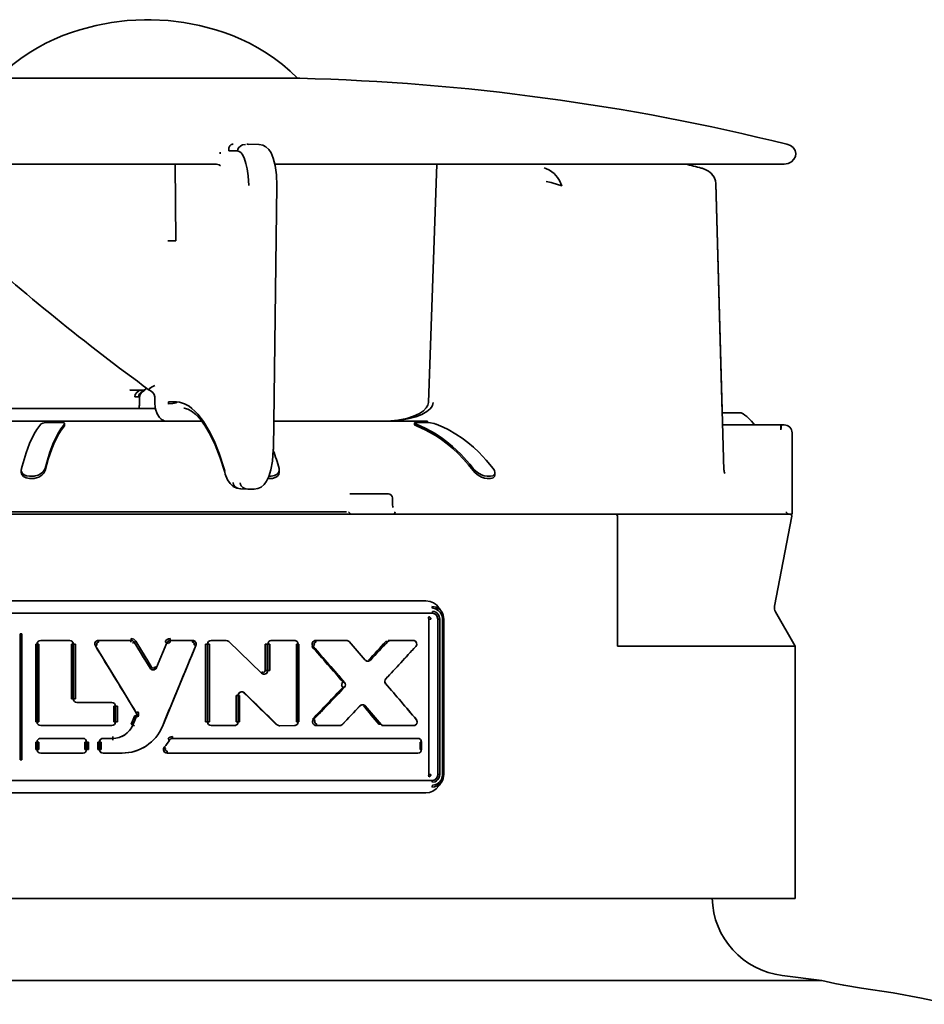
# Model space of a CAD drawing. Extents: x 6.5 to 64.9, y -6 to 65.8.
# Tile 5 of 21: x 17 to 21.5, y 23.3 to 28.2. Entities that reach past the tile are written whole.
import ezdxf

# ---------------------------------------------------------------- set-up
doc = ezdxf.new("R2010")
doc.units = 0
doc.header["$MEASUREMENT"] = 0

msp = doc.modelspace()

# ---------------------------------------------------------------- linework, layer by layer
at = {"color": 7, "lineweight": 35}
for p, q in [((17.2895, 27.8715), (16.883, 27.8715)), ((18.2999, 27.8715), (17.2895, 27.8715)), ((18.3832, 27.8715), (18.2999, 27.8715)), ((18.3717, 27.8715), (18.3832, 27.8715)), ((18.0767, 27.5136), (18.0335, 27.5148)), ((18.1231, 27.5469), (18.1811, 27.5453)), ((16.2011, 27.449), (17.9706, 27.449)), ((17.7703, 27.449), (17.7723, 27.0715)), ((17.9706, 27.4489), (17.9697, 27.449)), ((17.9708, 27.4489), (17.9706, 27.4489)), ((18.2603, 27.449), (20.759, 27.449)), ((19.0567, 27.449), (19.0157, 26.2759)), ((20.7186, 27.449), (20.2802, 27.449)), ((20.7186, 27.449), (20.759, 27.449)), ((18.2699, 27.3435), (18.2526, 26.0483)), ((20.4287, 27.3532), (20.4287, 27.3531)), ((20.4287, 27.3531), (20.4686, 25.9439)), ((20.4287, 27.3528), (20.4287, 27.3529)), ((20.4606, 26.2261), (20.4287, 27.3528)), ((17.7723, 27.0715), (17.734, 27.0715)), ((17.5461, 26.3376), (17.5634, 26.3372)), ((17.5712, 26.304), (17.5907, 26.304)), ((17.5941, 26.2691), (17.5945, 26.3037)), ((17.6146, 26.3367), (17.5956, 26.3367)), ((17.6186, 26.3366), (17.5961, 26.3366)), ((17.6306, 26.3461), (17.6181, 26.3368)), ((17.6186, 26.3366), (17.6211, 26.3367)), ((17.6437, 26.3367), (17.6425, 26.3374)), ((17.6706, 26.2691), (17.6702, 26.3037)), ((17.7382, 26.2793), (17.7366, 26.2793)), ((17.7378, 26.2687), (17.7391, 26.2689)), ((17.777, 26.2738), (17.7766, 26.279)), ((17.6348, 26.2463), (16.2675, 26.2463)), ((17.6729, 26.2463), (17.6348, 26.2463)), ((17.8121, 26.2479), (17.8117, 26.2479)), ((17.8121, 26.2479), (17.8117, 26.2479)), ((20.5529, 26.2261), (20.4606, 26.2261)), ((16.2788, 26.1847), (17.4628, 26.1847)), ((17.141, 26.1847), (17.141, 26.1783)), ((17.21, 26.1847), (17.141, 26.1847)), ((17.141, 26.1783), (17.21, 26.1783)), ((17.21, 26.1783), (17.21, 26.1847)), ((17.2262, 26.1635), (17.2262, 26.1718)), ((17.4628, 26.1847), (17.6348, 26.1847)), ((17.6348, 26.1847), (17.8209, 26.1847)), ((17.8209, 26.1847), (17.9004, 26.1847)), ((18.2544, 26.1847), (18.9908, 26.1847)), ((18.9473, 26.1672), (18.9473, 26.1755)), ((18.9518, 26.1847), (18.9518, 26.1783)), ((19.0101, 26.1847), (18.9518, 26.1847)), ((18.9518, 26.1783), (19.0101, 26.1783)), ((19.0101, 26.1783), (19.0101, 26.1847)), ((19.0123, 26.1781), (19.0101, 26.1783)), ((19.0538, 26.1697), (19.0525, 26.1702)), ((20.4623, 26.1662), (20.7475, 26.1662)), ((20.7475, 26.1662), (20.7645, 26.1662)), ((20.7475, 26.1412), (20.7475, 26.1662)), ((20.7515, 26.166), (20.749, 26.1411)), ((20.8038, 25.7262), (20.8038, 26.1268)), ((17.013, 25.934), (17.013, 25.945)), ((18.2818, 25.9337), (18.2818, 25.9447)), ((19.3419, 25.92), (19.3419, 25.9312)), ((20.4686, 25.9437), (20.4686, 25.9439)), ((17.0534, 25.9141), (17.0715, 25.9141)), ((17.0714, 25.9026), (17.0534, 25.9026)), ((18.2419, 25.9026), (18.2266, 25.9026)), ((18.2314, 25.9141), (18.242, 25.9141)), ((19.3047, 25.9141), (19.32, 25.9141)), ((19.32, 25.9026), (19.3047, 25.9026)), ((18.0915, 25.8513), (18.0912, 25.8513)), ((18.092, 25.8513), (18.0915, 25.8513)), ((18.0915, 25.8513), (18.1268, 25.8505)), ((18.1264, 25.8504), (18.1275, 25.8504)), ((18.1274, 25.8504), (18.1275, 25.8504)), ((18.1274, 25.8504), (18.1576, 25.8502)), ((18.1577, 25.8502), (18.1576, 25.8502)), ((18.6465, 25.8262), (18.6282, 25.8262)), ((18.6465, 25.8262), (18.8183, 25.8262)), ((18.838, 25.8065), (18.838, 25.7827)), ((15.3319, 25.7391), (17.6348, 25.7391)), ((15.3327, 25.7262), (17.6348, 25.7262)), ((17.6348, 25.7391), (18.6124, 25.7389)), ((19.9369, 25.7262), (17.6348, 25.7262)), ((20.7943, 25.7262), (19.9369, 25.7262)), ((20.784, 25.7262), (20.7841, 25.7262)), ((20.7841, 25.7262), (20.8038, 25.7262)), ((19.9448, 25.7183), (19.9448, 25.0778)), ((20.802, 25.7169), (20.7175, 25.274)), ((20.8022, 25.7183), (20.802, 25.7169)), ((17.6348, 25.3005), (16.2668, 25.3005)), ((19.0028, 25.3005), (17.6348, 25.3005)), ((19.0329, 25.2403), (16.2368, 25.2403)), ((16.2368, 25.2403), (19.0329, 25.2403)), ((20.722, 25.2471), (20.8185, 25.0778)), ((19.0179, 24.446), (19.0179, 25.2107)), ((19.0179, 25.2107), (19.0213, 25.2107)), ((19.0213, 25.2107), (19.0275, 25.2107)), ((19.0671, 25.2107), (19.0609, 25.2107)), ((19.0609, 24.446), (19.0609, 25.2107)), ((19.0609, 25.2107), (19.0609, 24.446)), ((19.0707, 25.2107), (19.0671, 25.2107)), ((19.0707, 25.2107), (19.0707, 24.446)), ((19.0908, 25.2107), (19.0846, 25.2107)), ((19.0846, 24.446), (19.0846, 25.2107)), ((19.0908, 24.446), (19.0908, 25.2107)), ((17.0069, 24.5179), (17.0069, 25.1388)), ((17.0069, 25.1388), (17.0147, 25.1388)), ((17.0147, 25.1388), (17.0164, 25.1388)), ((17.0164, 25.1388), (17.0164, 24.5179)), ((17.1085, 25.1056), (17.2508, 25.1056)), ((17.2508, 25.1056), (17.1085, 25.1056)), ((17.252, 25.1056), (17.2508, 25.1056)), ((17.3929, 25.0966), (17.393, 25.1056)), ((17.393, 25.1056), (17.5526, 25.1056)), ((17.5526, 25.1056), (17.393, 25.1056)), ((17.393, 25.1056), (17.3934, 25.1056)), ((17.5526, 25.0966), (17.5526, 25.1056)), ((17.5527, 25.1146), (17.5527, 25.1056)), ((17.5603, 25.0924), (17.568, 25.097)), ((17.568, 25.0971), (17.5756, 25.1017)), ((17.6046, 25.0373), (17.568, 25.0971)), ((17.6462, 24.9695), (17.568, 25.0971)), ((17.568, 25.097), (17.6462, 24.9695)), ((17.5756, 25.1017), (17.6039, 25.0556)), ((17.6781, 24.972), (17.729, 25.0945)), ((17.7289, 25.0945), (17.6781, 24.972)), ((17.7206, 25.098), (17.7289, 25.0945)), ((17.7373, 25.0911), (17.729, 25.0945)), ((17.7455, 25.1056), (17.7455, 25.1146)), ((17.7456, 25.1056), (17.7456, 25.0966)), ((17.7456, 25.1056), (17.855, 25.1056)), ((17.855, 25.1056), (17.7456, 25.1056)), ((17.855, 25.0966), (17.855, 25.1056)), ((17.9472, 25.1056), (17.9464, 25.1056)), ((17.9472, 25.1056), (18.0205, 25.1056)), ((18.0205, 25.1056), (17.9472, 25.1056)), ((18.0206, 25.1056), (18.0194, 25.1056)), ((18.0331, 25.1005), (18.1945, 24.9446)), ((18.1942, 24.9442), (18.0331, 25.1005)), ((18.1945, 24.9446), (18.0332, 25.1005)), ((18.2431, 25.1056), (18.2402, 25.1056)), ((18.2431, 25.1056), (18.3566, 25.1056)), ((18.3566, 25.1056), (18.2431, 25.1056)), ((18.4558, 25.1056), (18.4611, 25.1056)), ((18.4612, 25.1056), (18.4611, 25.1056)), ((18.4612, 25.1056), (18.6124, 25.1056)), ((18.6124, 25.1056), (18.4612, 25.1056)), ((18.7038, 25.0092), (18.6256, 25.0996)), ((18.8056, 25.1002), (18.8156, 25.1005)), ((18.8284, 25.1056), (18.8179, 25.1056)), ((18.8284, 25.1056), (18.9404, 25.1056)), ((18.9404, 25.1056), (18.8284, 25.1056)), ((18.9405, 25.1056), (18.9281, 25.1056)), ((17.0843, 24.7047), (17.0843, 25.0877)), ((17.0843, 25.0877), (17.0904, 25.0877)), ((17.0904, 25.0877), (17.0904, 24.7047)), ((17.0904, 24.7047), (17.0904, 25.0877)), ((17.0904, 25.0877), (17.099, 25.0877)), ((17.0904, 25.0877), (17.0904, 24.7047)), ((17.099, 24.7047), (17.099, 25.0877)), ((17.2596, 25.0877), (17.2596, 24.8182)), ((17.2596, 25.0877), (17.2607, 25.0877)), ((17.2607, 25.0877), (17.2689, 25.0877)), ((17.2689, 25.0877), (17.2689, 24.8182)), ((17.2689, 24.8182), (17.2689, 25.0877)), ((17.27, 25.0877), (17.27, 24.8182)), ((17.27, 25.0877), (17.2781, 25.0877)), ((17.2781, 25.0877), (17.2791, 25.0877)), ((17.2791, 25.0877), (17.2791, 24.8182)), ((17.3852, 25.083), (17.3776, 25.0783)), ((17.3776, 25.0783), (17.5118, 24.8593)), ((17.6039, 25.0556), (17.6347, 25.0052)), ((17.707, 24.683), (17.8716, 25.0808)), ((17.7618, 24.8157), (17.8717, 25.0808)), ((17.8634, 25.0842), (17.8717, 25.0808)), ((17.9193, 24.7047), (17.9193, 25.0877)), ((17.9193, 25.0877), (17.9202, 25.0877)), ((17.9202, 25.0877), (17.9284, 25.0877)), ((17.9284, 25.0877), (17.9284, 24.7047)), ((17.9374, 25.0877), (17.9292, 25.0877)), ((17.9292, 24.7047), (17.9292, 25.0877)), ((17.9292, 25.0877), (17.9292, 24.7047)), ((17.9383, 25.0877), (17.9374, 25.0877)), ((17.9383, 24.7047), (17.9383, 25.0877)), ((18.2129, 24.9575), (18.2129, 25.0877)), ((18.2129, 25.0877), (18.2145, 25.0877)), ((18.2145, 25.0877), (18.2223, 25.0877)), ((18.2223, 25.0877), (18.2223, 24.9575)), ((18.233, 25.0877), (18.2251, 25.0877)), ((18.2251, 24.9575), (18.2251, 25.0877)), ((18.2251, 25.0877), (18.2251, 24.9575)), ((18.2346, 25.0877), (18.233, 25.0877)), ((18.2346, 24.9575), (18.2346, 25.0877)), ((18.3664, 25.0877), (18.3664, 24.7046)), ((18.3664, 25.0877), (18.3746, 25.0877)), ((18.3746, 24.7046), (18.3746, 25.0877)), ((18.3746, 25.0877), (18.3783, 25.0877)), ((18.3783, 25.0877), (18.3783, 24.7046)), ((18.4478, 25.0757), (18.4427, 25.0757)), ((19.9448, 25.0778), (20.8185, 25.0778)), ((20.8185, 25.0778), (20.8185, 23.8368)), ((17.6197, 25.0128), (17.6046, 25.0373)), ((17.613, 25.0237), (17.6046, 25.0373)), ((17.6348, 25.0052), (17.6538, 24.9742)), ((18.7298, 25.0089), (18.7205, 25.0093)), ((17.6462, 24.9695), (17.6538, 24.9742)), ((17.6696, 24.9628), (17.6692, 24.9627)), ((17.6698, 24.9754), (17.6781, 24.972)), ((17.678, 24.972), (17.6782, 24.9719)), ((18.1978, 24.951), (18.193, 24.9459)), ((18.2129, 24.9575), (18.2145, 24.9575)), ((18.2145, 24.9575), (18.2223, 24.9575)), ((18.2251, 24.9575), (18.233, 24.9575)), ((18.233, 24.9575), (18.2346, 24.9575)), ((18.2071, 24.9395), (18.2071, 24.9395)), ((18.6029, 24.8994), (18.5963, 24.8999)), ((17.5118, 24.8594), (17.5788, 24.7499)), ((18.6023, 24.875), (18.5952, 24.875)), ((17.2607, 24.8182), (17.2596, 24.8182)), ((17.2689, 24.8182), (17.2607, 24.8182)), ((17.27, 24.8182), (17.2781, 24.8182)), ((17.2781, 24.8182), (17.2791, 24.8182)), ((18.0706, 24.8349), (18.0706, 24.7047)), ((18.0706, 24.8349), (18.0794, 24.8349)), ((18.0864, 24.8349), (18.0792, 24.8349)), ((18.0794, 24.7047), (18.0794, 24.8349)), ((18.0794, 24.8349), (18.0794, 24.7047)), ((18.0794, 24.7047), (18.0794, 24.8349)), ((18.0864, 24.8349), (18.0864, 24.7047)), ((18.1082, 24.8478), (18.1098, 24.8481)), ((18.1104, 24.8481), (18.2719, 24.6911)), ((17.2869, 24.8002), (17.4584, 24.8002)), ((17.4584, 24.8002), (17.2869, 24.8002)), ((17.4674, 24.7823), (17.4674, 24.7047)), ((17.4674, 24.7823), (17.4679, 24.7823)), ((17.4679, 24.7823), (17.4765, 24.7823)), ((17.4765, 24.7823), (17.4765, 24.7047)), ((17.4765, 24.7047), (17.4765, 24.7823)), ((17.4767, 24.7823), (17.4853, 24.7823)), ((17.4853, 24.7823), (17.4857, 24.7823)), ((17.4857, 24.7823), (17.4857, 24.7047)), ((17.5864, 24.7545), (17.5787, 24.7498)), ((18.592, 24.6919), (18.6787, 24.7835)), ((18.6959, 24.7829), (18.7043, 24.7832)), ((18.7048, 24.7832), (18.7825, 24.6928)), ((17.0904, 24.7047), (17.0843, 24.7047)), ((17.099, 24.7047), (17.0904, 24.7047)), ((17.4679, 24.7047), (17.4674, 24.7047)), ((17.4765, 24.7047), (17.4679, 24.7047)), ((17.4853, 24.7047), (17.4767, 24.7047)), ((17.4857, 24.7047), (17.4853, 24.7047)), ((17.5533, 24.6932), (17.5715, 24.7371)), ((17.58, 24.7336), (17.5618, 24.6898)), ((17.5618, 24.6897), (17.5694, 24.708)), ((17.5694, 24.708), (17.5799, 24.7336)), ((17.5717, 24.737), (17.58, 24.7336)), ((17.5799, 24.7336), (17.5883, 24.7302)), ((17.9202, 24.7047), (17.9193, 24.7047)), ((17.9284, 24.7047), (17.9202, 24.7047)), ((17.9374, 24.7047), (17.9292, 24.7047)), ((17.9383, 24.7047), (17.9374, 24.7047)), ((18.0706, 24.7047), (18.0794, 24.7047)), ((18.0794, 24.7047), (18.0864, 24.7047)), ((18.3664, 24.7046), (18.3746, 24.7046)), ((18.3746, 24.7046), (18.3783, 24.7046)), ((18.4508, 24.7173), (18.4451, 24.7177)), ((17.4584, 24.6868), (17.1085, 24.6868)), ((17.1085, 24.6868), (17.4584, 24.6868)), ((17.4584, 24.6868), (17.4587, 24.6868)), ((17.5535, 24.6932), (17.5618, 24.6898)), ((17.5701, 24.6863), (17.5618, 24.6897)), ((17.7069, 24.6831), (17.707, 24.683)), ((17.9464, 24.6868), (17.9472, 24.6868)), ((18.0613, 24.6868), (17.9472, 24.6868)), ((17.9472, 24.6868), (18.0613, 24.6868)), ((18.2719, 24.6911), (18.2691, 24.6915)), ((18.2844, 24.686), (18.2811, 24.686)), ((18.2824, 24.686), (18.2846, 24.686)), ((18.3568, 24.6866), (18.2846, 24.686)), ((18.2846, 24.686), (18.3568, 24.6866)), ((18.4636, 24.6868), (18.4582, 24.6868)), ((18.4635, 24.6868), (18.4636, 24.6868)), ((18.5789, 24.6868), (18.4636, 24.6868)), ((18.4636, 24.6868), (18.5789, 24.6868)), ((18.579, 24.6868), (18.5722, 24.6868)), ((18.5914, 24.6919), (18.592, 24.6919)), ((18.7825, 24.6928), (18.773, 24.6931)), ((18.7856, 24.6868), (18.7956, 24.6868)), ((18.9428, 24.6868), (18.7956, 24.6868)), ((18.7956, 24.6868), (18.9428, 24.6868)), ((18.9428, 24.6868), (18.9304, 24.6868)), ((17.1085, 24.6239), (17.3163, 24.6239)), ((17.3163, 24.6239), (17.1085, 24.6239)), ((17.3171, 24.6239), (17.3163, 24.6239)), ((17.4157, 24.6239), (17.4629, 24.6239)), ((17.4629, 24.6239), (17.4157, 24.6239)), ((17.4628, 24.6149), (17.4629, 24.6239)), ((17.4632, 24.6329), (17.4631, 24.6239)), ((17.7348, 24.6205), (17.7422, 24.6157)), ((17.743, 24.6165), (17.7423, 24.6156)), ((17.7425, 24.6155), (17.7423, 24.6157)), ((17.7575, 24.6239), (17.7563, 24.6238)), ((17.7575, 24.6239), (17.7575, 24.6329)), ((17.7576, 24.6239), (18.9638, 24.6239)), ((18.9638, 24.6239), (17.7576, 24.6239)), ((17.0843, 24.5693), (17.0843, 24.6059)), ((17.0843, 24.6059), (17.0904, 24.6059)), ((17.0904, 24.5693), (17.0843, 24.5693)), ((17.099, 24.6059), (17.0904, 24.6059)), ((17.0904, 24.5693), (17.0904, 24.6059)), ((17.099, 24.5693), (17.0904, 24.5693)), ((17.099, 24.5693), (17.099, 24.6059)), ((17.3252, 24.6059), (17.3252, 24.5693)), ((17.3252, 24.6059), (17.3261, 24.6059)), ((17.3261, 24.5693), (17.3252, 24.5693)), ((17.3261, 24.6059), (17.3344, 24.6059)), ((17.3344, 24.5693), (17.3261, 24.5693)), ((17.3344, 24.6059), (17.3344, 24.5693)), ((17.3344, 24.5693), (17.3344, 24.6059)), ((17.3351, 24.6059), (17.3351, 24.5693)), ((17.3351, 24.6059), (17.3434, 24.6059)), ((17.3351, 24.5693), (17.3434, 24.5693)), ((17.3434, 24.6059), (17.3442, 24.6059)), ((17.3434, 24.5693), (17.3442, 24.5693)), ((17.3442, 24.6059), (17.3442, 24.5693)), ((17.3892, 24.5693), (17.3892, 24.6059)), ((17.3892, 24.6059), (17.3976, 24.6059)), ((17.3976, 24.5693), (17.3892, 24.5693)), ((17.4066, 24.6059), (17.3976, 24.6059)), ((17.3976, 24.5693), (17.3976, 24.6059)), ((17.3976, 24.6059), (17.3976, 24.5693)), ((17.4066, 24.5693), (17.3976, 24.5693)), ((17.4066, 24.6059), (17.4066, 24.5693)), ((17.6003, 24.5716), (17.6002, 24.5715)), ((17.6535, 24.6071), (17.6537, 24.6072)), ((17.7162, 24.5814), (17.7165, 24.5811)), ((17.7231, 24.5753), (17.7164, 24.5813)), ((17.7298, 24.5604), (17.7298, 24.5514)), ((18.9747, 24.6059), (18.9747, 24.5693)), ((18.9747, 24.6059), (18.9812, 24.6059)), ((18.9747, 24.5693), (18.9812, 24.5693)), ((18.9812, 24.5693), (18.9812, 24.6059)), ((17.0147, 24.5179), (17.0069, 24.5179)), ((17.0164, 24.5179), (17.0147, 24.5179)), ((17.3163, 24.5514), (17.1085, 24.5514)), ((17.1085, 24.5514), (17.3163, 24.5514)), ((17.3163, 24.5514), (17.3171, 24.5514)), ((17.5095, 24.5514), (17.4157, 24.5514)), ((17.4157, 24.5514), (17.5095, 24.5514)), ((17.5096, 24.5514), (17.5095, 24.5514)), ((17.51, 24.5514), (17.5099, 24.5514)), ((18.9638, 24.5514), (17.7298, 24.5514)), ((17.7298, 24.5514), (18.9638, 24.5514)), ((16.2368, 24.4164), (19.0329, 24.4164)), ((19.0329, 24.4164), (16.2368, 24.4164)), ((19.0213, 24.446), (19.0179, 24.446)), ((19.0275, 24.446), (19.0213, 24.446)), ((19.0671, 24.446), (19.0609, 24.446)), ((19.0707, 24.446), (19.0671, 24.446)), ((19.0846, 24.446), (19.0908, 24.446)), ((17.6348, 24.3562), (16.2668, 24.3562)), ((19.0028, 24.3562), (17.6348, 24.3562)), ((14.4512, 23.8368), (17.6348, 23.8368)), ((17.6348, 23.8368), (20.8185, 23.8368)), ((20.9497, 23.4328), (20.7553, 23.4571)), ((14.32, 23.4328), (17.6348, 23.4328)), ((17.6348, 23.4328), (14.32, 23.4328)), ((17.6348, 23.4328), (20.9497, 23.4328)), ((20.9497, 23.4328), (17.6348, 23.4328))]:
    msp.add_line(p, q, dxfattribs=at)
for points in [[(16.8979, 27.8715), (16.9342, 27.9065), (16.9722, 27.9389), (17.0116, 27.9689), (17.052, 27.9962), (17.0931, 28.021), (17.1346, 28.0433), (17.1764, 28.0633), (17.2182, 28.081), (17.2596, 28.0965), (17.3006, 28.11), (17.3806, 28.1314), (17.4575, 28.146), (17.5335, 28.1551), (17.6187, 28.1594), (17.6348, 28.1595)], [(18.3717, 27.8715), (18.3354, 27.9065), (18.2974, 27.9389), (18.2581, 27.9689), (18.2177, 27.9962), (18.1766, 28.021), (18.135, 28.0433), (18.0932, 28.0633), (18.0515, 28.081), (18.01, 28.0965), (17.969, 28.11), (17.889, 28.1314), (17.8121, 28.146), (17.7362, 28.1551), (17.651, 28.1594), (17.6348, 28.1595)], [(18.0335, 27.5148), (18.0339, 27.5283), (18.0381, 27.5387), (18.045, 27.5451), (18.048, 27.5462)], [(18.0767, 27.5136), (18.0779, 27.5213), (18.0818, 27.5295), (18.0923, 27.539), (18.101, 27.5431), (18.1149, 27.5451)], [(18.2699, 27.3435), (18.268, 27.3968), (18.2616, 27.4426), (18.2524, 27.4782), (18.2415, 27.5038), (18.2297, 27.5213), (18.2154, 27.5342), (18.2012, 27.5414), (18.1833, 27.5452), (18.1808, 27.5453)], [(20.7783, 27.5469), (20.7958, 27.54), (20.8089, 27.5301), (20.8184, 27.5166), (20.8223, 27.501), (20.8202, 27.4859), (20.8129, 27.4726), (20.8003, 27.4608), (20.784, 27.4528), (20.764, 27.4491), (20.759, 27.449)], [(18.1313, 27.3436), (18.1288, 27.3906), (18.1241, 27.4253), (18.118, 27.4522), (18.1086, 27.4795), (18.0989, 27.4982), (18.0938, 27.5043), (18.0878, 27.5091), (18.0767, 27.5136)], [(17.9933, 27.4412), (17.9855, 27.4461), (17.973, 27.4488), (17.9708, 27.4489)], [(19.672, 27.3421), (19.6602, 27.3681), (19.6502, 27.3834), (19.633, 27.4025), (19.6112, 27.4189), (19.5921, 27.428), (19.5849, 27.4302)], [(20.4087, 27.4004), (20.3923, 27.4143), (20.3723, 27.4246)], [(20.3723, 27.4246), (20.3923, 27.4143), (20.408, 27.4011), (20.4201, 27.3847), (20.427, 27.366), (20.4287, 27.3532)], [(19.6723, 27.3421), (19.6556, 27.3478), (19.6187, 27.3579), (19.5937, 27.3637)], [(17.6425, 26.3374), (17.6415, 26.3384), (17.6412, 26.3395), (17.6414, 26.3409), (17.6427, 26.3431), (17.648, 26.3482), (17.6562, 26.3539), (17.6699, 26.3605)], [(17.5712, 26.304), (17.5737, 26.3159), (17.581, 26.3262), (17.5917, 26.3343), (17.596, 26.3366)], [(17.5907, 26.304), (17.5918, 26.3109), (17.5952, 26.3181), (17.6012, 26.3252), (17.6089, 26.3313), (17.6186, 26.3366)], [(17.5945, 26.3037), (17.5971, 26.3148), (17.6045, 26.3253), (17.6163, 26.3343), (17.6211, 26.3367)], [(17.6702, 26.3037), (17.6672, 26.3157), (17.6602, 26.3253), (17.6469, 26.3351), (17.6437, 26.3367)], [(17.6706, 26.2691), (17.6737, 26.2426), (17.6817, 26.22), (17.6931, 26.2027), (17.7012, 26.1947)], [(17.7391, 26.2689), (17.7582, 26.2716), (17.777, 26.2738)], [(17.7766, 26.279), (17.7919, 26.2771), (17.8152, 26.2698), (17.8381, 26.2575), (17.8522, 26.2471), (17.8669, 26.2339), (17.8814, 26.2185), (17.9092, 26.1825), (17.9362, 26.1378), (17.961, 26.0872), (17.9864, 26.0245), (18.0095, 25.9543), (18.0136, 25.9402)], [(19.0157, 26.2759), (19.0129, 26.2631), (19.0048, 26.2495), (18.9909, 26.2356), (18.9719, 26.2226), (18.9426, 26.2085), (18.9087, 26.1977), (18.8642, 26.189), (18.8174, 26.185), (18.8018, 26.1847)], [(18.8018, 26.1847), (18.8573, 26.1871), (18.8883, 26.1908), (18.9204, 26.1967), (18.954, 26.2058), (18.9836, 26.2173), (19.0081, 26.2312), (19.0246, 26.2454), (19.0305, 26.253), (19.0349, 26.2609), (19.0385, 26.2754)], [(18.0134, 25.9334), (17.9907, 26.0044), (17.9662, 26.0672), (17.9415, 26.1192), (17.9163, 26.1623), (17.8943, 26.1924), (17.8718, 26.2166), (17.8503, 26.2338), (17.8321, 26.2433), (17.8149, 26.2477), (17.8121, 26.2479)], [(17.1094, 26.1697), (17.0891, 26.1428), (17.0766, 26.1217), (17.0542, 26.0744), (17.037, 26.0287), (17.0169, 25.9628), (17.014, 25.9519)], [(17.1409, 26.1783), (17.1256, 26.176), (17.1185, 26.1743), (17.1107, 26.1709), (17.1094, 26.1697)], [(17.1299, 25.9519), (17.1415, 25.9932), (17.1541, 26.0321), (17.1723, 26.0795), (17.1924, 26.1213), (17.208, 26.1473), (17.2253, 26.1697)], [(17.2253, 26.1614), (17.2088, 26.1399), (17.1929, 26.1136), (17.1731, 26.0722), (17.1637, 26.0489), (17.1459, 25.9972), (17.1299, 25.9411)], [(17.2262, 26.1718), (17.2261, 26.1726), (17.2248, 26.1741), (17.2225, 26.1754), (17.21, 26.1783)], [(18.9473, 26.1755), (18.9474, 26.175), (18.948, 26.174), (18.9494, 26.1729), (18.9559, 26.1697)], [(18.9559, 26.1614), (18.9487, 26.1652), (18.9476, 26.1663), (18.9473, 26.1672)], [(18.9559, 26.1697), (19.0031, 26.149), (19.0484, 26.1238), (19.0779, 26.1045), (19.1065, 26.0833), (19.1344, 26.0602), (19.1743, 26.0223), (19.2182, 25.9735), (19.2355, 25.9519)], [(19.2355, 25.9411), (19.2124, 25.97), (19.1878, 25.9982), (19.162, 26.0249), (19.1354, 26.0499), (19.1077, 26.0732), (19.0792, 26.0946), (19.0496, 26.1143), (19.0032, 26.1404), (18.9559, 26.1614)], [(19.0525, 26.1702), (19.044, 26.1727), (19.0247, 26.1765), (19.0123, 26.1781)], [(19.3334, 25.9519), (19.2993, 25.9932), (19.2626, 26.032), (19.2367, 26.0563), (19.2095, 26.0793), (19.1806, 26.1011), (19.1507, 26.1211), (19.1127, 26.143), (19.0882, 26.1552), (19.0538, 26.1697)], [(18.1577, 25.8502), (18.1763, 25.8527), (18.193, 25.8601), (18.2075, 25.8723), (18.2196, 25.8889), (18.2309, 25.9129), (18.2407, 25.9451), (18.2485, 25.9884), (18.2525, 26.0427), (18.2526, 26.0483)], [(17.013, 25.945), (17.0147, 25.9359), (17.0196, 25.9276), (17.0278, 25.9207), (17.0395, 25.9158), (17.0534, 25.9141)], [(17.0534, 25.9026), (17.0364, 25.9053), (17.0232, 25.9127), (17.0156, 25.9226), (17.013, 25.934)], [(17.0808, 25.9148), (17.0954, 25.9186), (17.1083, 25.9251), (17.1186, 25.9335), (17.1257, 25.9425), (17.1299, 25.9519)], [(17.1299, 25.9411), (17.1241, 25.9289), (17.1138, 25.9179), (17.0988, 25.9086), (17.0808, 25.9033)], [(18.0278, 25.8961), (18.0165, 25.9232), (18.0134, 25.9334)], [(18.2818, 25.9337), (18.2793, 25.9225), (18.2718, 25.9126), (18.2619, 25.9065), (18.2493, 25.9031), (18.2419, 25.9026)], [(18.242, 25.9141), (18.2589, 25.9167), (18.2719, 25.924), (18.2793, 25.9336), (18.2818, 25.9447)], [(19.2355, 25.9519), (19.2451, 25.9415), (19.2572, 25.9318), (19.2769, 25.9208)], [(19.2769, 25.9094), (19.2595, 25.9191), (19.2448, 25.9308), (19.2355, 25.9411)], [(19.2769, 25.9208), (19.2897, 25.9162), (19.3047, 25.9141)], [(19.32, 25.9141), (19.3312, 25.9159), (19.3387, 25.9212), (19.3412, 25.9258), (19.3419, 25.9312)], [(19.3419, 25.92), (19.3401, 25.9121), (19.3343, 25.906), (19.3279, 25.9035), (19.32, 25.9026)], [(19.3419, 25.9312), (19.3397, 25.9414), (19.3334, 25.9519)], [(18.0278, 25.8961), (18.0402, 25.8771), (18.0548, 25.8634), (18.0724, 25.8545), (18.0912, 25.8513)], [(18.1264, 25.8505), (18.1124, 25.853), (18.1019, 25.8586), (18.0941, 25.8668), (18.0911, 25.8728), (18.0895, 25.8816)], [(19.3047, 25.9026), (19.2909, 25.9045), (19.2769, 25.9094)], [(18.6225, 25.7383), (18.6283, 25.7312), (18.633, 25.7273)], [(18.845, 25.7273), (18.8482, 25.7301), (18.8501, 25.7337), (18.8511, 25.7383)], [(20.7727, 25.7387), (20.781, 25.7303), (20.7834, 25.7266), (20.7838, 25.7263), (20.7839, 25.7262), (20.784, 25.7262)], [(19.0668, 25.2663), (19.0545, 25.2802), (19.04, 25.2907), (19.0239, 25.2975), (19.0028, 25.3005)], [(19.0788, 25.2482), (19.067, 25.2604), (19.0525, 25.2686), (19.0426, 25.2714), (19.0327, 25.2723)], [(19.0327, 25.2723), (19.0331, 25.2717), (19.0338, 25.27), (19.0346, 25.2636)], [(19.0346, 25.2488), (19.0337, 25.2419), (19.0329, 25.2403)], [(19.0609, 25.2107), (19.0595, 25.2199), (19.0555, 25.2282), (19.0493, 25.2347), (19.0414, 25.2389), (19.0329, 25.2403)], [(19.0329, 25.2403), (19.0451, 25.2373), (19.0509, 25.2333), (19.0556, 25.228), (19.0589, 25.2217), (19.0609, 25.2107)], [(19.0846, 25.2107), (19.0822, 25.2271), (19.075, 25.2419), (19.0639, 25.2536), (19.0498, 25.2611), (19.0346, 25.2636)], [(19.0346, 25.2488), (19.0431, 25.2478), (19.0511, 25.2446), (19.0582, 25.2396), (19.0639, 25.233), (19.068, 25.2251), (19.0707, 25.2107)], [(19.0173, 25.2218), (19.0169, 25.2212), (19.0163, 25.2194), (19.0156, 25.2132)], [(19.0275, 25.2107), (19.0268, 25.2148), (19.0245, 25.2185), (19.0211, 25.221), (19.0173, 25.2218)], [(18.4621, 25.0966), (18.4618, 25.103), (18.4614, 25.1053), (18.4613, 25.1055), (18.4612, 25.1056), (18.4612, 25.1056)], [(18.953, 25.0753), (18.9576, 25.0844), (18.9565, 25.0946), (18.9518, 25.1013), (18.9445, 25.1051), (18.9404, 25.1056)], [(18.4478, 25.0757), (18.4478, 25.0757), (18.448, 25.0758), (18.4487, 25.0762), (18.4554, 25.0817)], [(18.5879, 24.8934), (18.5938, 24.8983), (18.5951, 24.8992), (18.5955, 24.8994), (18.5957, 24.8994)], [(18.5877, 24.8812), (18.5925, 24.8768), (18.5946, 24.8752), (18.5951, 24.875), (18.5952, 24.875)], [(18.4582, 24.711), (18.4533, 24.7154), (18.4513, 24.717), (18.4509, 24.7172), (18.4508, 24.7172)], [(18.9428, 24.6868), (18.9506, 24.6887), (18.9578, 24.6957), (18.9602, 24.7054), (18.9572, 24.7149), (18.9559, 24.7165)], [(18.4636, 24.6868), (18.4637, 24.6868), (18.4637, 24.6868), (18.4638, 24.6869), (18.4639, 24.6871), (18.4641, 24.6878), (18.4646, 24.6957)], [(19.0156, 24.4435), (19.0165, 24.4366), (19.0173, 24.435)], [(19.0173, 24.435), (19.0211, 24.4358), (19.0245, 24.4382), (19.0268, 24.4419), (19.0275, 24.446)], [(19.0329, 24.4164), (19.0416, 24.4179), (19.0494, 24.4221), (19.0556, 24.4287), (19.0595, 24.437), (19.0609, 24.446)], [(19.0609, 24.446), (19.0581, 24.4331), (19.0543, 24.427), (19.0492, 24.422), (19.0432, 24.4185), (19.0329, 24.4164)], [(19.0346, 24.4079), (19.0341, 24.4133), (19.0334, 24.4156), (19.0329, 24.4164)], [(19.0707, 24.446), (19.0697, 24.4371), (19.0667, 24.4287), (19.062, 24.4212), (19.0557, 24.4151), (19.0482, 24.4107), (19.0346, 24.4079)], [(19.0346, 24.3932), (19.0464, 24.3947), (19.0574, 24.399), (19.0701, 24.4088), (19.0793, 24.4222), (19.0833, 24.4338), (19.0846, 24.446)], [(19.0668, 24.3905), (19.0534, 24.3756), (19.037, 24.3644), (19.0201, 24.3582), (19.0028, 24.3562)], [(19.0788, 24.4086), (19.0696, 24.3985), (19.0584, 24.3908), (19.0459, 24.3861), (19.0327, 24.3845)], [(19.0327, 24.3845), (19.0331, 24.385), (19.0338, 24.3868), (19.0346, 24.3932)], [(20.9497, 23.4328), (21.0141, 23.4174), (21.0576, 23.409), (21.1455, 23.3949), (21.3006, 23.3712), (21.4405, 23.3454), (21.5792, 23.3155)]]:
    msp.add_lwpolyline(points, dxfattribs=at)
for centre, radius, start, end in [((18.0895, 16.7036), 11.1717, 76.0736, 88.49374), ((18.0539, 27.518), 0.0288, 87.9707, 101.7287), ((18.1201, 27.4702), 0.0768, 81.3027, 87.9633), ((17.8344, 27.4935), 0.1574, 2.0113, 5.4451), ((17.9707, 27.4594), 0.0105, 270.6432, 296.0364), ((21.3538, 31.4925), 4.1836, 255.1302, 256.22), ((20.3292, 27.3141), 0.1186, 68.7292, 76.2947), ((20.3287, 27.3124), 0.1203, 68.7977, 76.2558), ((24.2357, 35.381), 11.1918, 227.94176, 233.90612), ((17.6253, 29.1502), 2.8136, 268.3865, 269.3951), ((17.6131, 28.0995), 1.763, 268.3859, 269.4456), ((17.6158, 26.3687), 0.032, 268.0119, 274.1903), ((17.6183, 26.3178), 0.0191, 81.6334, 90.0098), ((17.4703, 26.2703), 0.1238, 348.8388, 359.4161), ((17.7878, 26.2797), 0.0512, 180.3931, 192.3225), ((17.7513, 25.1566), 1.1227, 88.7083, 90.5191), ((20.4348, 26.0298), 0.2291, 36.5428, 58.9729), ((17.2231, 26.172), 0.00312, 314.2911, 355.7878), ((17.2231, 26.1637), 0.00317, 314.6788, 355.8642), ((17.7316, 26.2314), 0.0477, 230.3077, 257.7913), ((20.7475, 26.127), 0.0393, 84.1645, 90), ((20.7645, 26.1268), 0.0394, 360, 90), ((17.2711, 25.6777), 1.0463, 15.1927, 20.286), ((17.0404, 25.9449), 0.0273, 165.0867, 179.8591), ((18.2544, 25.9446), 0.0274, 0.1732, 15.5731), ((20.5129, 25.9439), 0.044, 180.2743, 202.4293), ((17.0712, 25.9654), 0.0628, 270.2318, 278.8356), ((17.0714, 25.9769), 0.0628, 270.1125, 278.6725), ((18.8183, 25.8065), 0.0197, 360, 90), ((18.9173, 25.7823), 0.0793, 179.6859, 196.7297), ((18.6374, 25.7355), 0.00933, 242.1077, 269.7327), ((18.8408, 25.7351), 0.0089, 270.3039, 298.5767), ((19.9369, 25.7183), 0.00788, 0.041, 89.9672), ((20.7943, 25.7183), 0.00787, 0, 90.0074), ((18.7519, 25.0411), 0.3871, 31.6499, 35.5697), ((19.0289, 25.2121), 0.0616, 31.4318, 35.8233), ((19.0268, 25.2109), 0.064, 359.8241, 35.5741), ((19.0264, 25.2109), 0.0644, 359.8718, 31.2141), ((20.7562, 25.2666), 0.0394, 169.1988, 209.6788), ((19.0154, 25.2108), 0.00245, 357.6505, 87.277), ((17.1084, 25.0876), 0.018, 89.9222, 179.7729), ((17.1084, 25.0876), 0.018, 89.8888, 179.7745), ((17.1084, 25.0876), 0.018, 89.8769, 179.8201), ((17.2508, 25.0876), 0.0181, 0.2882, 90.1296), ((17.2508, 25.0876), 0.018, 0.2413, 90.1746), ((17.3929, 25.0877), 0.0179, 104.855, 211.4141), ((17.3929, 25.0877), 0.018, 89.6799, 211.3585), ((17.393, 25.0875), 0.0181, 89.9568, 150.4337), ((17.3929, 25.0877), 0.00898, 89.6543, 211.3378), ((17.5526, 25.0876), 0.018, 31.5922, 90.0193), ((17.5527, 25.0876), 0.027, 31.5394, 89.9933), ((17.5527, 25.0876), 0.018, 31.5376, 87.6987), ((17.5527, 25.0876), 0.018, 31.546, 85.9607), ((17.5526, 25.0876), 0.018, 31.5849, 60.7921), ((17.5526, 25.0876), 0.018, 31.5609, 60.8072), ((17.7455, 25.0876), 0.027, 90.0096, 157.4426), ((17.7456, 25.0876), 0.018, 89.9717, 157.36), ((17.7456, 25.0876), 0.018, 89.9536, 157.3783), ((17.7456, 25.0876), 0.00902, 89.967, 157.34), ((17.8546, 25.0875), 0.0181, 76.0928, 89.9823), ((17.855, 25.0876), 0.018, 4.1691, 90.1463), ((17.855, 25.0876), 0.018, 337.7282, 90.2041), ((17.8551, 25.0876), 0.00899, 337.6794, 90.294), ((17.8551, 25.0876), 0.0179, 337.6033, 76.2306), ((17.9472, 25.0876), 0.0181, 89.8722, 179.7166), ((17.9472, 25.0876), 0.018, 89.8272, 179.7642), ((18.0205, 25.0875), 0.0182, 46.0903, 89.989), ((18.0206, 25.0875), 0.0182, 46.0569, 90.0214), ((18.0206, 25.0875), 0.0182, 46.0685, 90.01), ((18.2431, 25.0876), 0.018, 89.9782, 179.8113), ((18.2431, 25.0876), 0.018, 89.9325, 179.8584), ((18.3567, 25.088), 0.0176, 66.7709, 90.1356), ((18.3566, 25.0876), 0.018, 0.0776, 89.9691), ((18.3566, 25.0877), 0.0179, 66.3907, 90.0169), ((18.4613, 25.0877), 0.018, 90.3386, 221.5132), ((18.4613, 25.0877), 0.018, 90.3181, 221.5457), ((18.4622, 25.0877), 0.00899, 90.259, 221.5061), ((18.6124, 25.0879), 0.0177, 41.0948, 89.9165), ((18.6123, 25.0881), 0.0176, 41.0103, 89.9004), ((-12.373, -2.0011), 41.1748, 40.99532, 41.16163), ((-2.5674, 44.8682), 29.1133, 316.98895, 317.23403), ((-14.5355, 56.2429), 45.6305, 316.80387, 316.9614), ((-4.9552, 47.4437), 32.6236, 316.55279, 316.77311), ((18.8285, 25.0885), 0.0172, 90.2643, 137.0123), ((18.8285, 25.0885), 0.0172, 90.2391, 137.0359), ((18.9403, 25.0889), 0.0167, 52.0482, 89.8381), ((18.9404, 25.089), 0.0167, 52.2063, 89.8537), ((17.3929, 25.0877), 0.0179, 180.8374, 211.512), ((-164.4863, -86.5026), 213.3654, 31.427381, 31.53081), ((353.7875, -114.3011), 363.685, 157.46493, 157.532753), ((-41.0287, -27.0494), 79.0814, 41.064583, 41.233753), ((-20.6087, -9.4317), 52.1169, 41.20328, 41.46144), ((-40.9248, -26.9712), 78.9563, 41.067909, 41.238322), ((-1.742, 44.2537), 28.215, 316.73936, 317.17762), ((-1.9677, 44.4752), 28.5313, 316.7265, 317.16011), ((18.7172, 25.0208), 0.0173, 220.6658, 316.7303), ((18.7172, 25.0208), 0.0173, 220.6146, 316.7788), ((18.7173, 25.0208), 0.0173, 220.8304, 270.0387), ((17.6615, 24.9789), 0.018, 211.5573, 337.4383), ((17.6617, 24.979), 0.018, 211.4585, 269.9994), ((17.6615, 24.9789), 0.00899, 211.5278, 337.4705), ((17.6617, 24.979), 0.018, 270, 336.9709), ((18.2071, 24.9575), 0.018, 225.8761, 359.761), ((18.204, 24.9574), 0.00891, 225.7424, 0.402), ((18.2071, 24.9575), 0.018, 271.1734, 359.8736), ((18.2071, 24.9575), 0.018, 225.9438, 271.3667), ((18.207, 24.9576), 0.0181, 232.8275, 241.0894), ((18.5892, 24.8875), 0.0182, 316.4737, 41.028), ((18.5892, 24.8875), 0.0182, 316.5252, 40.9882), ((18.8189, 24.9049), 0.0184, 137.128, 220.4305), ((18.8192, 24.9049), 0.0185, 137.2361, 220.347), ((18.0974, 24.8349), 0.018, 87.801, 179.7912), ((18.0975, 24.8348), 0.0181, 45.9145, 179.6306), ((18.0975, 24.8348), 0.0181, 46.0121, 89.9891), ((-35.3407, 76.2134), 74.4629, 316.246163, 316.413424), ((-35.3201, 76.2073), 74.4482, 316.241341, 316.409692), ((-16.945, 58.8779), 49.1916, 316.01732, 316.2721), ((18.5809, 24.8875), 0.0092, 317.1579, 40.3999), ((-3.8391, 5.3869), 29.8871, 40.29771, 40.74239), ((-4.0967, 5.1556), 30.2333, 40.31586, 40.75565), ((17.2869, 24.8183), 0.0181, 180.2885, 270.131), ((17.2869, 24.8183), 0.018, 180.2409, 270.176), ((-36.772, -31.5268), 78.6761, 45.606218, 45.769569), ((-72.4865, -68.9193), 130.3841, 45.886229, 45.985236), ((17.4585, 24.7822), 0.018, 0.2263, 90.0769), ((17.4585, 24.7822), 0.018, 0.1797, 90.1221), ((17.5634, 24.7405), 0.0269, 337.4929, 31.4075), ((-10.9137, 52.9387), 40.8465, 316.2488, 316.42574), ((18.6913, 24.7716), 0.0174, 40.7157, 136.7042), ((18.6914, 24.7714), 0.0175, 102.3524, 136.5129), ((18.6914, 24.7716), 0.0173, 89.8206, 136.5327), ((18.6913, 24.7714), 0.0175, 40.9536, 89.3289), ((-5.6417, 3.9528), 32.0345, 40.34785, 40.55958), ((-8.5208, 1.1295), 36.0652, 40.79492, 40.98422), ((17.1084, 24.7048), 0.018, 180.2271, 270.0778), ((17.1084, 24.7048), 0.018, 180.2255, 270.1112), ((17.1084, 24.7048), 0.018, 180.1806, 270.123), ((17.4585, 24.7048), 0.018, 269.9231, 359.7737), ((17.4585, 24.7048), 0.018, 269.8779, 359.8203), ((17.563, 24.7405), 0.0179, 359.9997, 30.7859), ((17.5634, 24.7405), 0.0179, 337.4904, 31.411), ((17.563, 24.7405), 0.0179, 337.9772, 0), ((17.9472, 24.7048), 0.0181, 180.2834, 270.1277), ((17.9472, 24.7048), 0.018, 180.2366, 270.1728), ((18.0614, 24.7048), 0.018, 269.8591, 359.7336), ((18.3566, 24.7046), 0.018, 270.4886, 359.9236), ((18.4637, 24.7047), 0.018, 135.979, 269.6468), ((18.4637, 24.7047), 0.018, 135.9606, 269.6679), ((18.4646, 24.7047), 0.00899, 135.9948, 269.7266), ((17.463, 24.7309), 0.107, 269.9215, 337.3904), ((17.463, 24.7309), 0.107, 269.9274, 337.3642), ((17.5097, 24.7649), 0.2135, 269.9532, 337.47), ((17.5097, 24.7649), 0.2135, 269.9531, 337.4705), ((18.0613, 24.7048), 0.0181, 269.9165, 342.4176), ((18.0613, 24.7048), 0.0181, 269.9365, 342.2279), ((18.2845, 24.7041), 0.0181, 225.9384, 270.4184), ((18.2845, 24.7041), 0.018, 225.9131, 270.4433), ((18.3566, 24.7045), 0.0179, 270.4453, 293.5771), ((18.3567, 24.7039), 0.0173, 270.1936, 285.3864), ((18.5789, 24.7045), 0.0178, 270.0531, 316.2995), ((18.5789, 24.7044), 0.0176, 270.0895, 305.0673), ((18.5789, 24.7044), 0.0176, 270.0469, 305.0978), ((18.7956, 24.7041), 0.0173, 220.5573, 269.7189), ((18.7956, 24.704), 0.0173, 220.5018, 269.7749), ((18.9427, 24.7034), 0.0167, 270.1522, 306.9637), ((18.9427, 24.7034), 0.0167, 270.1412, 306.8145), ((17.1084, 24.6058), 0.018, 89.9148, 179.7505), ((17.1084, 24.6058), 0.018, 89.8888, 179.7745), ((17.1084, 24.6059), 0.018, 89.9442, 121.8776), ((17.3163, 24.6058), 0.0181, 0.2845, 90.1286), ((17.3163, 24.6058), 0.018, 0.2377, 90.1736), ((17.4156, 24.6058), 0.018, 89.8977, 179.7352), ((17.4156, 24.6059), 0.018, 112.2771, 179.8638), ((17.4157, 24.6058), 0.0181, 89.9211, 165.0337), ((17.4629, 24.7313), 0.1074, 286.9896, 302.087), ((17.5098, 24.7656), 0.2767, 318.2581, 327.1922), ((17.5097, 24.7649), 0.2764, 318.3565, 327.3002), ((17.5096, 24.7654), 0.2768, 318.3163, 327.252), ((17.7575, 24.6059), 0.027, 90.0042, 147.2754), ((17.7575, 24.6059), 0.018, 91.2433, 147.2722), ((17.7576, 24.6058), 0.0181, 90.0534, 147.1059), ((17.7576, 24.6058), 0.018, 89.9644, 147.1942), ((18.9635, 24.6062), 0.0177, 358.9483, 89.1185), ((17.1084, 24.5694), 0.018, 180.2495, 270.0852), ((17.1084, 24.5694), 0.018, 180.2255, 270.1112), ((17.1084, 24.5694), 0.018, 180.1806, 270.123), ((17.3163, 24.5694), 0.0181, 269.8714, 359.7155), ((17.3163, 24.5694), 0.018, 269.8264, 359.7631), ((17.4156, 24.5694), 0.018, 180.2648, 270.1023), ((17.4156, 24.5694), 0.018, 180.1362, 247.7229), ((17.4156, 24.5694), 0.0181, 194.5758, 270.0802), ((17.5097, 24.7649), 0.2135, 269.9827, 302.2428), ((17.7298, 24.5693), 0.018, 138.3877, 270.1432), ((17.7298, 24.5693), 0.018, 138.3726, 270.159), ((17.7297, 24.5693), 0.018, 138.3858, 270.0697), ((17.7298, 24.5693), 0.00898, 138.4101, 270.1382), ((18.9635, 24.5691), 0.0177, 270.9655, 0.917), ((19.0154, 24.4459), 0.00245, 272.723, 2.3495), ((19.0268, 24.4458), 0.064, 324.4205, 0.176), ((18.7519, 24.6157), 0.3872, 324.4327, 328.345), ((19.0286, 24.4448), 0.062, 324.2059, 328.5468), ((20.8041, 23.8478), 0.3937, 181.558, 262.8726)]:
    msp.add_arc(centre, radius, start, end, dxfattribs=at)
for centre, major_axis, ratio, start_param, end_param in [((19.1856, 26.1414), (0.2382, -0.0343), 0.07347, 2.95815, 3.153082), ((18.0924, 25.8828), (0.0381, 0.0002), 0.826839, 3.143847, 4.675992)]:
    msp.add_ellipse(centre, major_axis=major_axis, ratio=ratio, start_param=start_param, end_param=end_param, dxfattribs=at)

doc.saveas('drawing.dxf')
